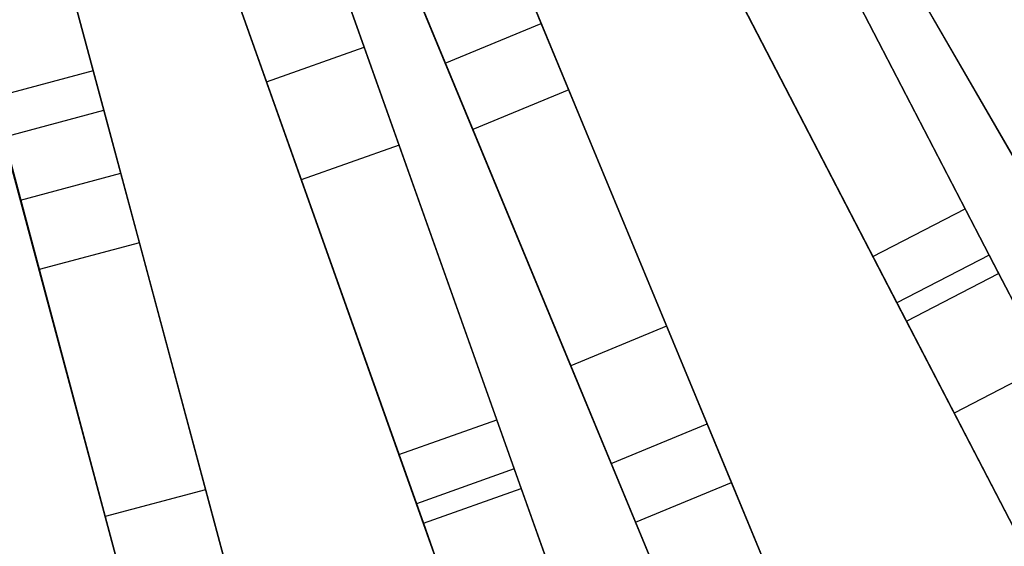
# Model space of a CAD drawing. Extents: x 0.2 to 26, y -12.8 to 12.8.
# Tile 30 of 97: x 15.1 to 17.5, y -8.8 to -7.5. Entities that reach past the tile are written whole.
import ezdxf

# ---------------------------------------------------------------- set-up
doc = ezdxf.new("R2010")
doc.units = 0
doc.header["$LTSCALE"] = 2.54
doc.layers.get('0').update_dxf_attribs({"color": 13, "linetype": 'CONTINUOUS'})

# ---------------------------------------------------------------- blocks, each defined once
blk = doc.blocks.new('PUKET-M-11161_B_STL')
at = {"color": 0}
for p, q in [((16.4133, -7.7041, 42.1723), (15.9246, -6.5241, 42.9191)), ((16.4133, -7.7041, 42.1723), (15.9246, -6.5241, 42.9191)), ((16.1824, -7.7998, 42.1723), (15.6936, -6.6198, 42.9191)), ((16.1824, -7.7998, 42.1723), (15.6936, -6.6198, 42.9191)), ((15.0191, -6.7281, 43.2437), (15.2937, -7.7531, 42.6925)), ((15.0191, -6.7281, 43.2437), (15.2937, -7.7531, 42.6925)), ((15.6427, -6.8182, 34.2389), (15.9211, -7.6014, 30.2316)), ((15.6427, -6.8182, 34.2389), (15.9211, -7.6014, 30.2316)), ((15.3793, -8.0724, 42.1723), (15.0487, -6.8387, 42.9191)), ((15.3793, -8.0724, 42.1723), (15.0487, -6.8387, 42.9191)), ((17.368, -7.9905, 4.1609), (16.8024, -6.8989, 3.2954)), ((17.368, -7.9905, 4.1609), (16.8024, -6.8989, 3.2954)), ((15.1378, -8.1371, 42.1723), (14.8072, -6.9034, 42.9191)), ((15.1378, -8.1371, 42.1723), (14.8072, -6.9034, 42.9191)), ((15.4072, -6.9019, 34.2389), (15.6855, -7.6851, 30.2316)), ((15.4072, -6.9019, 34.2389), (15.6855, -7.6851, 30.2316)), ((16.347, -7.5439, 15.0852), (16.0819, -6.9039, 11.6287)), ((16.347, -7.5439, 15.0852), (16.0819, -6.9039, 11.6287)), ((16.9597, -6.9579, 15.0929), (17.4821, -7.8627, 18.7313)), ((16.9597, -6.9579, 15.0929), (17.4821, -7.8627, 18.7313)), ((15.0892, -6.9899, 11.6201), (15.2684, -7.6584, 15.0929)), ((15.0892, -6.9899, 11.6201), (15.2684, -7.6584, 15.0929)), ((16.8521, -6.9948, 3.0687), (17.4259, -8.1022, 3.9391)), ((16.8521, -6.9948, 3.0687), (17.4259, -8.1022, 3.9391)), ((15.8509, -6.9996, 11.6287), (16.116, -7.6396, 15.0852)), ((15.8509, -6.9996, 11.6287), (16.116, -7.6396, 15.0852)), ((17.146, -8.1055, 4.1609), (16.5804, -7.0139, 3.2954)), ((17.146, -8.1055, 4.1609), (16.5804, -7.0139, 3.2954)), ((17.6862, -8.2162, 41.6555), (17.0087, -7.0427, 42.6925)), ((17.6862, -8.2162, 41.6555), (17.0087, -7.0427, 42.6925)), ((16.0048, -7.837, 30.2624), (15.7265, -7.0539, 34.2595)), ((16.0048, -7.837, 30.2624), (15.7265, -7.0539, 34.2595)), ((17.2039, -8.2172, 3.9391), (16.6301, -7.1098, 3.0687)), ((17.2039, -8.2172, 3.9391), (16.6301, -7.1098, 3.0687)), ((15.4909, -7.1376, 34.2595), (15.7693, -7.9207, 30.2624)), ((15.4909, -7.1376, 34.2595), (15.7693, -7.9207, 30.2624)), ((16.9297, -7.1446, 30.2316), (17.4488, -8.1464, 26.384)), ((16.9297, -7.1446, 30.2316), (17.4488, -8.1464, 26.384)), ((17.0872, -7.1788, 15.0852), (17.6096, -8.0836, 18.7072)), ((17.0872, -7.1788, 15.0852), (17.6096, -8.0836, 18.7072)), ((15.3344, -7.9049, 15.0852), (15.1551, -7.2357, 11.6287)), ((15.3344, -7.9049, 15.0852), (15.1551, -7.2357, 11.6287)), ((16.7078, -7.2597, 30.2316), (17.2268, -8.2615, 26.384)), ((16.7078, -7.2597, 30.2316), (17.2268, -8.2615, 26.384)), ((14.9136, -7.3005, 11.6287), (15.0929, -7.9696, 15.0852)), ((14.9136, -7.3005, 11.6287), (15.0929, -7.9696, 15.0852)), ((16.2493, -7.3082, 15.0929), (16.6492, -8.2734, 18.7313)), ((16.2493, -7.3082, 15.0929), (16.6492, -8.2734, 18.7313)), ((16.2401, -8.499, 4.1609), (15.8284, -7.3405, 3.2954)), ((16.2401, -8.499, 4.1609), (15.8284, -7.3405, 3.2954)), ((17.8119, -8.4339, 41.0515), (17.174, -7.329, 42.1723)), ((17.8119, -8.4339, 41.0515), (17.174, -7.329, 42.1723)), ((17.5637, -8.3682, 26.4259), (17.0448, -7.3667, 30.2624)), ((17.5637, -8.3682, 26.4259), (17.0448, -7.3667, 30.2624)), ((16.0184, -7.4038, 15.0929), (16.4182, -8.3691, 18.7313)), ((16.0184, -7.4038, 15.0929), (16.4182, -8.3691, 18.7313)), ((16.2868, -7.3987, 42.6925), (16.8054, -8.6505, 41.6555)), ((16.2868, -7.3987, 42.6925), (16.8054, -8.6505, 41.6555)), ((16.0045, -8.5827, 4.1609), (15.5928, -7.4243, 3.2954)), ((16.0045, -8.5827, 4.1609), (15.5928, -7.4243, 3.2954)), ((15.8645, -7.4423, 3.0687), (16.2822, -8.6175, 3.9391)), ((15.8645, -7.4423, 3.0687), (16.2822, -8.6175, 3.9391)), ((16.8228, -7.4817, 30.2624), (17.3418, -8.4832, 26.4259)), ((16.8228, -7.4817, 30.2624), (17.3418, -8.4832, 26.4259)), ((16.5744, -8.7462, 41.6555), (16.0559, -7.4944, 42.6925)), ((16.5744, -8.7462, 41.6555), (16.0559, -7.4944, 42.6925)), ((16.0467, -8.7013, 3.9391), (15.629, -7.526, 3.0687)), ((16.0467, -8.7013, 3.9391), (15.629, -7.526, 3.0687)), ((16.116, -7.6396, 15.0852), (16.347, -7.5439, 15.0852)), ((16.116, -7.6396, 15.0852), (16.347, -7.5439, 15.0852)), ((16.7468, -8.5091, 18.7072), (16.347, -7.5439, 15.0852)), ((16.7468, -8.5091, 18.7072), (16.347, -7.5439, 15.0852)), ((15.6855, -7.6851, 30.2316), (15.9211, -7.6014, 30.2316)), ((15.6855, -7.6851, 30.2316), (15.9211, -7.6014, 30.2316)), ((15.9211, -7.6014, 30.2316), (16.2989, -8.6645, 26.384)), ((15.9211, -7.6014, 30.2316), (16.2989, -8.6645, 26.384)), ((15.2684, -7.6584, 15.0929), (15.0269, -7.7231, 15.0929)), ((15.2684, -7.6584, 15.0929), (15.0269, -7.7231, 15.0929)), ((15.2684, -7.6584, 15.0929), (15.5388, -8.6676, 18.7313)), ((15.2684, -7.6584, 15.0929), (15.5388, -8.6676, 18.7313)), ((16.116, -7.6396, 15.0852), (16.5158, -8.6048, 18.7072)), ((16.116, -7.6396, 15.0852), (16.5158, -8.6048, 18.7072)), ((15.6855, -7.6851, 30.2316), (16.0633, -8.7482, 26.384)), ((15.6855, -7.6851, 30.2316), (16.0633, -8.7482, 26.384)), ((16.4133, -7.7041, 42.1723), (16.1824, -7.7998, 42.1723)), ((16.4133, -7.7041, 42.1723), (16.1824, -7.7998, 42.1723)), ((16.9016, -8.8829, 41.0515), (16.4133, -7.7041, 42.1723)), ((16.9016, -8.8829, 41.0515), (16.4133, -7.7041, 42.1723)), ((15.0269, -7.7231, 15.0929), (15.2973, -8.7323, 18.7313)), ((15.0269, -7.7231, 15.0929), (15.2973, -8.7323, 18.7313)), ((15.0523, -7.8178, 42.6925), (15.2937, -7.7531, 42.6925)), ((15.0523, -7.8178, 42.6925), (15.2937, -7.7531, 42.6925)), ((15.2937, -7.7531, 42.6925), (15.6444, -9.0619, 41.6555)), ((15.2937, -7.7531, 42.6925), (15.6444, -9.0619, 41.6555)), ((16.6706, -8.9785, 41.0515), (16.1824, -7.7998, 42.1723)), ((16.6706, -8.9785, 41.0515), (16.1824, -7.7998, 42.1723)), ((15.4029, -9.1266, 41.6555), (15.0523, -7.8178, 42.6925)), ((15.4029, -9.1266, 41.6555), (15.0523, -7.8178, 42.6925)), ((16.0048, -7.837, 30.2624), (15.7693, -7.9207, 30.2624)), ((16.0048, -7.837, 30.2624), (15.7693, -7.9207, 30.2624)), ((16.3826, -8.8999, 26.4259), (16.0048, -7.837, 30.2624)), ((16.3826, -8.8999, 26.4259), (16.0048, -7.837, 30.2624)), ((15.0929, -7.9696, 15.0852), (15.3344, -7.9049, 15.0852)), ((15.0929, -7.9696, 15.0852), (15.3344, -7.9049, 15.0852)), ((15.6048, -8.914, 18.7072), (15.3344, -7.9049, 15.0852)), ((15.6048, -8.914, 18.7072), (15.3344, -7.9049, 15.0852)), ((15.7693, -7.9207, 30.2624), (16.147, -8.9836, 26.4259)), ((15.7693, -7.9207, 30.2624), (16.147, -8.9836, 26.4259)), ((15.0929, -7.9696, 15.0852), (15.3633, -8.9787, 18.7072)), ((15.0929, -7.9696, 15.0852), (15.3633, -8.9787, 18.7072)), ((17.146, -8.1055, 4.1609), (17.368, -7.9905, 4.1609)), ((17.146, -8.1055, 4.1609), (17.368, -7.9905, 4.1609)), ((17.9287, -9.0725, 5.4137), (17.368, -7.9905, 4.1609)), ((17.9287, -9.0725, 5.4137), (17.368, -7.9905, 4.1609)), ((15.3793, -8.0724, 42.1723), (15.1378, -8.1371, 42.1723)), ((15.3793, -8.0724, 42.1723), (15.1378, -8.1371, 42.1723)), ((15.7095, -9.3048, 41.0515), (15.3793, -8.0724, 42.1723)), ((15.7095, -9.3048, 41.0515), (15.3793, -8.0724, 42.1723)), ((17.7067, -9.1875, 5.4137), (17.146, -8.1055, 4.1609)), ((17.7067, -9.1875, 5.4137), (17.146, -8.1055, 4.1609)), ((17.4259, -8.1022, 3.9391), (17.2039, -8.2172, 3.9391)), ((17.4259, -8.1022, 3.9391), (17.2039, -8.2172, 3.9391)), ((17.4259, -8.1022, 3.9391), (17.9986, -9.2074, 5.2039)), ((17.4259, -8.1022, 3.9391), (17.9986, -9.2074, 5.2039)), ((15.468, -9.3695, 41.0515), (15.1378, -8.1371, 42.1723)), ((15.468, -9.3695, 41.0515), (15.1378, -8.1371, 42.1723)), ((17.2268, -8.2615, 26.384), (17.4488, -8.1464, 26.384)), ((17.2268, -8.2615, 26.384), (17.4488, -8.1464, 26.384)), ((17.4488, -8.1464, 26.384), (18.0852, -9.3745, 22.7384)), ((17.4488, -8.1464, 26.384), (18.0852, -9.3745, 22.7384)), ((17.7766, -9.3224, 5.2039), (17.2039, -8.2172, 3.9391)), ((17.7766, -9.3224, 5.2039), (17.2039, -8.2172, 3.9391)), ((16.6492, -8.2734, 18.7313), (16.4182, -8.3691, 18.7313)), ((16.6492, -8.2734, 18.7313), (16.4182, -8.3691, 18.7313)), ((16.6492, -8.2734, 18.7313), (17.3462, -9.9563, 23.9816)), ((16.6492, -8.2734, 18.7313), (17.3462, -9.9563, 23.9816)), ((17.2268, -8.2615, 26.384), (17.8632, -9.4895, 22.7384)), ((17.2268, -8.2615, 26.384), (17.8632, -9.4895, 22.7384)), ((16.4182, -8.3691, 18.7313), (17.1153, -10.052, 23.9816)), ((16.4182, -8.3691, 18.7313), (17.1153, -10.052, 23.9816)), ((17.5637, -8.3682, 26.4259), (17.3418, -8.4832, 26.4259)), ((17.5637, -8.3682, 26.4259), (17.3418, -8.4832, 26.4259)), ((17.3418, -8.4832, 26.4259), (17.9789, -9.7128, 22.781)), ((17.3418, -8.4832, 26.4259), (17.9789, -9.7128, 22.781)), ((16.0045, -8.5827, 4.1609), (16.2401, -8.499, 4.1609)), ((16.0045, -8.5827, 4.1609), (16.2401, -8.499, 4.1609)), ((16.6482, -9.6473, 5.4137), (16.2401, -8.499, 4.1609)), ((16.6482, -9.6473, 5.4137), (16.2401, -8.499, 4.1609)), ((16.5158, -8.6048, 18.7072), (16.7468, -8.5091, 18.7072)), ((16.5158, -8.6048, 18.7072), (16.7468, -8.5091, 18.7072)), ((17.3949, -10.0739, 23.5806), (16.7468, -8.5091, 18.7072)), ((17.3949, -10.0739, 23.5806), (16.7468, -8.5091, 18.7072)), ((16.4126, -9.731, 5.4137), (16.0045, -8.5827, 4.1609)), ((16.4126, -9.731, 5.4137), (16.0045, -8.5827, 4.1609)), ((16.5158, -8.6048, 18.7072), (17.164, -10.1696, 23.5806)), ((16.5158, -8.6048, 18.7072), (17.164, -10.1696, 23.5806)), ((16.2822, -8.6175, 3.9391), (16.0467, -8.7013, 3.9391)), ((16.2822, -8.6175, 3.9391), (16.0467, -8.7013, 3.9391)), ((16.2822, -8.6175, 3.9391), (16.6991, -9.7905, 5.2039)), ((16.2822, -8.6175, 3.9391), (16.6991, -9.7905, 5.2039)), ((16.5744, -8.7462, 41.6555), (16.8054, -8.6505, 41.6555)), ((16.5744, -8.7462, 41.6555), (16.8054, -8.6505, 41.6555)), ((16.8054, -8.6505, 41.6555), (17.2521, -9.7291, 40.3365)), ((16.8054, -8.6505, 41.6555), (17.2521, -9.7291, 40.3365)), ((15.5388, -8.6676, 18.7313), (15.2973, -8.7323, 18.7313)), ((15.5388, -8.6676, 18.7313), (15.2973, -8.7323, 18.7313)), ((15.5388, -8.6676, 18.7313), (16.0102, -10.4271, 23.9816)), ((15.5388, -8.6676, 18.7313), (16.0102, -10.4271, 23.9816)), ((16.0633, -8.7482, 26.384), (16.2989, -8.6645, 26.384)), ((16.0633, -8.7482, 26.384), (16.2989, -8.6645, 26.384)), ((16.2989, -8.6645, 26.384), (16.7621, -9.9678, 22.7384)), ((16.2989, -8.6645, 26.384), (16.7621, -9.9678, 22.7384)), ((16.4635, -9.8742, 5.2039), (16.0467, -8.7013, 3.9391)), ((16.4635, -9.8742, 5.2039), (16.0467, -8.7013, 3.9391)), ((15.2973, -8.7323, 18.7313), (15.7688, -10.4918, 23.9816)), ((15.2973, -8.7323, 18.7313), (15.7688, -10.4918, 23.9816)), ((16.0633, -8.7482, 26.384), (16.5265, -10.0515, 22.7384)), ((16.0633, -8.7482, 26.384), (16.5265, -10.0515, 22.7384)), ((17.0211, -9.8248, 40.3365), (16.5744, -8.7462, 41.6555)), ((17.0211, -9.8248, 40.3365), (16.5744, -8.7462, 41.6555))]:
    blk.add_line(p, q, dxfattribs=at)

msp = doc.modelspace()

# ---------------------------------------------------------------- block references
at = {"color": 0}
msp.add_blockref('PUKET-M-11161_B_STL', (0, 0), dxfattribs=at)

doc.saveas('drawing.dxf')
